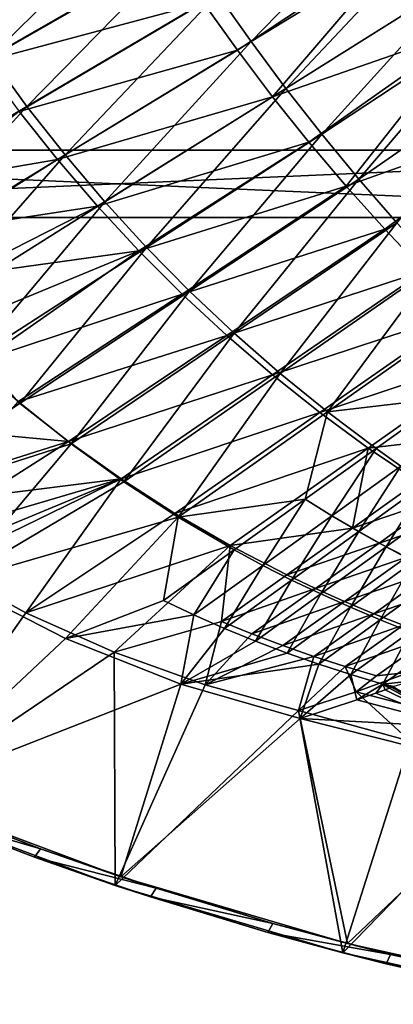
# Model space of a CAD drawing. Header units: metres. Extents: x 0 to 1651, y -1070 to 0.
# Tile 10 of 32: x 281 to 392, y -1053 to -760. Entities that reach past the tile are written whole.
import ezdxf

# ---------------------------------------------------------------- set-up
doc = ezdxf.new("R2010")
doc.units = ezdxf.units.M

msp = doc.modelspace()

# ---------------------------------------------------------------- linework, layer by layer
at = {"layer": 'None'}
for points in [[(349.881927, -766.351929, -305.675262), (339.888123, -752.109558, -305.695221), (396.246918, -718.725159, -406)], [(349.881927, -766.351929, -305.675262), (396.246918, -718.725159, -406), (404.908142, -732.795654, -406)], [(321.012238, -722.784729, -305.72345), (272.315948, -770.77063, -204.792999), (262.016602, -755.506592, -204.806808)], [(321.012238, -722.784729, -305.72345), (330.261536, -737.583496, -305.711212), (272.315948, -770.77063, -204.792999)], [(335.724365, -754.798645, -292.612457), (345.809509, -768.93927, -292.612457), (397.507843, -734.586914, -389.243561)], [(345.809509, -768.93927, -292.612457), (356.261078, -782.759216, -292.612457), (397.507843, -734.586914, -389.243561)], [(360.23291, -780.299438, -305.651245), (349.881927, -766.351929, -305.675262), (404.908142, -732.795654, -406)], [(397.507843, -734.586914, -389.243561), (356.261078, -782.759216, -292.612457), (415.461121, -762.23175, -388.762451)], [(404.908142, -732.795654, -406), (413.763672, -746.690247, -406), (360.23291, -780.299438, -305.651245)], [(330.261536, -737.583496, -305.711212), (283.15918, -785.63501, -204.774994), (272.315948, -770.77063, -204.792999)], [(283.15918, -785.63501, -204.774994), (330.261536, -737.583496, -305.711212), (339.888123, -752.109558, -305.695221)], [(326.017822, -740.351074, -292.612457), (259.665192, -757.194275, -195.074982), (269.977966, -772.363892, -195.074982)], [(335.724365, -754.798645, -292.612457), (326.017822, -740.351074, -292.612457), (269.977966, -772.363892, -195.074982)], [(413.763672, -746.690247, -406), (370.930908, -793.941162, -305.622925), (360.23291, -780.299438, -305.651245)], [(413.763672, -746.690247, -406), (422.483612, -759.920715, -406), (370.930908, -793.941162, -305.622925)], [(294.526367, -800.076843, -204.752625), (283.15918, -785.63501, -204.774994), (339.888123, -752.109558, -305.695221)], [(294.526367, -800.076843, -204.752625), (339.888123, -752.109558, -305.695221), (349.881927, -766.351929, -305.675262)], [(269.977966, -772.363892, -195.074982), (280.839294, -787.117981, -195.074982), (335.724365, -754.798645, -292.612457)], [(280.839294, -787.117981, -195.074982), (345.809509, -768.93927, -292.612457), (335.724365, -754.798645, -292.612457)], [(422.483612, -759.920715, -406), (381.965881, -807.26593, -305.590149), (370.930908, -793.941162, -305.622925)], [(381.965881, -807.26593, -305.590149), (422.483612, -759.920715, -406), (431.436432, -773.070007, -406)], [(356.261078, -782.759216, -292.612457), (367.066193, -796.245361, -292.612457), (415.461121, -762.23175, -388.762451)], [(415.461121, -762.23175, -388.762451), (367.066193, -796.245361, -292.612457), (378.211334, -809.385559, -292.612457)], [(434.321045, -789.294983, -388.114349), (415.461121, -762.23175, -388.762451), (378.211334, -809.385559, -292.612457)], [(306.397491, -814.073181, -204.725693), (294.526367, -800.076843, -204.752625), (349.881927, -766.351929, -305.675262)], [(306.397491, -814.073181, -204.725693), (349.881927, -766.351929, -305.675262), (360.23291, -780.299438, -305.651245)], [(280.839294, -787.117981, -195.074982), (292.229523, -801.430237, -195.074982), (345.809509, -768.93927, -292.612457)], [(292.229523, -801.430237, -195.074982), (356.261078, -782.759216, -292.612457), (345.809509, -768.93927, -292.612457)], [(272.315948, -770.77063, -204.792999), (283.15918, -785.63501, -204.774994), (226.424957, -819.149719, -103.852684)], [(393.327759, -820.262634, -305.552734), (381.965881, -807.26593, -305.590149), (431.436432, -773.070007, -406)], [(318.752625, -827.601074, -204.694046), (306.397491, -814.073181, -204.725693), (360.23291, -780.299438, -305.651245)], [(360.23291, -780.299438, -305.651245), (370.930908, -793.941162, -305.622925), (318.752625, -827.601074, -204.694046)], [(292.229523, -801.430237, -195.074982), (304.12738, -815.275574, -195.074982), (356.261078, -782.759216, -292.612457)], [(304.12738, -815.275574, -195.074982), (367.066193, -796.245361, -292.612457), (356.261078, -782.759216, -292.612457)], [(283.15918, -785.63501, -204.774994), (239.164581, -833.787292, -103.826981), (226.424957, -819.149719, -103.852684)], [(239.164581, -833.787292, -103.826981), (283.15918, -785.63501, -204.774994), (294.526367, -800.076843, -204.752625)], [(254.054077, -807.936523, -142.543701), (292.229523, -801.430237, -195.074982), (280.839294, -787.117981, -195.074982)], [(434.321045, -789.294983, -388.114349), (378.211334, -809.385559, -292.612457), (389.682281, -822.168335, -292.612457)], [(401.464233, -834.58313, -292.612457), (434.321045, -789.294983, -388.114349), (389.682281, -822.168335, -292.612457)], [(370.930908, -793.941162, -305.622925), (331.571777, -840.637573, -204.657486), (318.752625, -827.601074, -204.694046)], [(370.930908, -793.941162, -305.622925), (381.965881, -807.26593, -305.590149), (331.571777, -840.637573, -204.657486)], [(304.12738, -815.275574, -195.074982), (316.51004, -828.630127, -195.074982), (367.066193, -796.245361, -292.612457)], [(367.066193, -796.245361, -292.612457), (316.51004, -828.630127, -195.074982), (378.211334, -809.385559, -292.612457)], [(252.555298, -847.828186, -103.796143), (239.164581, -833.787292, -103.826981), (294.526367, -800.076843, -204.752625)], [(252.555298, -847.828186, -103.796143), (294.526367, -800.076843, -204.752625), (306.397491, -814.073181, -204.725693)], [(254.054077, -807.936523, -142.543701), (259.216187, -822.210388, -134.177963), (292.229523, -801.430237, -195.074982)], [(259.216187, -822.210388, -134.177963), (304.12738, -815.275574, -195.074982), (292.229523, -801.430237, -195.074982)], [(381.965881, -807.26593, -305.590149), (344.835022, -853.15979, -204.615845), (331.571777, -840.637573, -204.657486)], [(344.835022, -853.15979, -204.615845), (381.965881, -807.26593, -305.590149), (393.327759, -820.262634, -305.552734)], [(378.211334, -809.385559, -292.612457), (316.51004, -828.630127, -195.074982), (329.35321, -841.471313, -195.074982)], [(389.682281, -822.168335, -292.612457), (378.211334, -809.385559, -292.612457), (329.35321, -841.471313, -195.074982)], [(266.567352, -861.237793, -103.76001), (252.555298, -847.828186, -103.796143), (306.397491, -814.073181, -204.725693)], [(266.567352, -861.237793, -103.76001), (306.397491, -814.073181, -204.725693), (318.752625, -827.601074, -204.694046)], [(259.216187, -822.210388, -134.177963), (263.611359, -835.905945, -124.508598), (304.12738, -815.275574, -195.074982)], [(263.611359, -835.905945, -124.508598), (316.51004, -828.630127, -195.074982), (304.12738, -815.275574, -195.074982)], [(358.522186, -865.145752, -204.568878), (344.835022, -853.15979, -204.615845), (393.327759, -820.262634, -305.552734)], [(393.327759, -820.262634, -305.552734), (405.006531, -832.920959, -305.510468), (358.522186, -865.145752, -204.568878)], [(389.682281, -822.168335, -292.612457), (329.35321, -841.471313, -195.074982), (342.631134, -853.778076, -195.074982)], [(401.464233, -834.58313, -292.612457), (389.682281, -822.168335, -292.612457), (342.631134, -853.778076, -195.074982)], [(263.611359, -835.905945, -124.508598), (267.171539, -848.927307, -113.63858), (316.51004, -828.630127, -195.074982)], [(281.171082, -873.981567, -103.718391), (266.567352, -861.237793, -103.76001), (318.752625, -827.601074, -204.694046)], [(267.171539, -848.927307, -113.63858), (269.824982, -861.193176, -101.684715), (316.51004, -828.630127, -195.074982)], [(316.51004, -828.630127, -195.074982), (269.824982, -861.193176, -101.684715), (329.35321, -841.471313, -195.074982)], [(318.752625, -827.601074, -204.694046), (331.571777, -840.637573, -204.657486), (281.171082, -873.981567, -103.718391)], [(401.464233, -834.58313, -292.612457), (342.631134, -853.778076, -195.074982), (356.316833, -865.530884, -195.074982)], [(413.541809, -846.620239, -292.612457), (401.464233, -834.58313, -292.612457), (356.316833, -865.530884, -195.074982)], [(405.006531, -832.920959, -305.510468), (372.612183, -876.577881, -204.515976), (358.522186, -865.145752, -204.568878)], [(405.006531, -832.920959, -305.510468), (416.993134, -845.233215, -305.462921), (372.612183, -876.577881, -204.515976)], [(331.571777, -840.637573, -204.657486), (296.3367, -886.02478, -103.67112), (281.171082, -873.981567, -103.718391)], [(331.571777, -840.637573, -204.657486), (344.835022, -853.15979, -204.615845), (296.3367, -886.02478, -103.67112)], [(329.35321, -841.471313, -195.074982), (269.824982, -861.193176, -101.684715), (280.495087, -873.557129, -97.537491)], [(329.35321, -841.471313, -195.074982), (280.495087, -873.557129, -97.537491), (342.631134, -853.778076, -195.074982)], [(413.541809, -846.620239, -292.612457), (356.316833, -865.530884, -195.074982), (370.382111, -876.711914, -195.074982)], [(425.899109, -858.270813, -292.612457), (413.541809, -846.620239, -292.612457), (370.382111, -876.711914, -195.074982)], [(416.993134, -845.233215, -305.462921), (408.180786, -872.322693, -254.934967), (372.612183, -876.577881, -204.515976)], [(280.495087, -873.557129, -97.537491), (295.580017, -885.387817, -97.537491), (342.631134, -853.778076, -195.074982)], [(342.631134, -853.778076, -195.074982), (295.580017, -885.387817, -97.537491), (356.316833, -865.530884, -195.074982)], [(344.835022, -853.15979, -204.615845), (312.033752, -897.334045, -103.617935), (296.3367, -886.02478, -103.67112)], [(312.033752, -897.334045, -103.617935), (344.835022, -853.15979, -204.615845), (358.522186, -865.145752, -204.568878)], [(384.797821, -887.305115, -195.074982), (425.899109, -858.270813, -292.612457), (370.382111, -876.711914, -195.074982)], [(425.899109, -858.270813, -292.612457), (384.797821, -887.305115, -195.074982), (419.026825, -883.411499, -243.843719)], [(230.608215, -907.071106, -3), (266.567352, -861.237793, -103.76001), (281.171082, -873.981567, -103.718391)], [(356.316833, -865.530884, -195.074982), (295.580017, -885.387817, -97.537491), (311.169434, -896.478638, -97.537491)], [(370.382111, -876.711914, -195.074982), (356.316833, -865.530884, -195.074982), (311.169434, -896.478638, -97.537491)], [(328.228455, -907.880981, -103.558105), (312.033752, -897.334045, -103.617935), (358.522186, -865.145752, -204.568878)], [(358.522186, -865.145752, -204.568878), (372.612183, -876.577881, -204.515976), (328.228455, -907.880981, -103.558105)], [(372.612183, -876.577881, -204.515976), (408.180786, -872.322693, -254.934967), (387.08371, -887.440186, -204.456451)], [(408.180786, -872.322693, -254.934967), (394.455872, -892.652527, -204.423981), (387.08371, -887.440186, -204.456451)], [(296.3367, -886.02478, -103.67112), (230.608215, -907.071106, -3), (281.171082, -873.981567, -103.718391)], [(280.495087, -873.557129, -97.537491), (272.116272, -883.217407, -75.062843), (295.580017, -885.387817, -97.537491)], [(327.222443, -906.803589, -97.537491), (370.382111, -876.711914, -195.074982), (311.169434, -896.478638, -97.537491)], [(327.222443, -906.803589, -97.537491), (384.797821, -887.305115, -195.074982), (370.382111, -876.711914, -195.074982)], [(372.612183, -876.577881, -204.515976), (365.98587, -902.545471, -153.974792), (328.228455, -907.880981, -103.558105)], [(365.98587, -902.545471, -153.974792), (372.612183, -876.577881, -204.515976), (387.08371, -887.440186, -204.456451)], [(272.116272, -883.217407, -75.062843), (271.614105, -892.895874, -60.693802), (295.580017, -885.387817, -97.537491)], [(419.026825, -883.411499, -243.843719), (384.797821, -887.305115, -195.074982), (399.533875, -897.296143, -195.074982)], [(261.701202, -927.090942, -3), (230.608215, -907.071106, -3), (296.3367, -886.02478, -103.67112)], [(312.033752, -897.334045, -103.617935), (261.701202, -927.090942, -3), (296.3367, -886.02478, -103.67112)], [(295.580017, -885.387817, -97.537491), (271.614105, -892.895874, -60.693802), (269.93396, -901.65979, -45.835445)], [(295.580017, -885.387817, -97.537491), (269.93396, -901.65979, -45.835445), (311.169434, -896.478638, -97.537491)], [(327.222443, -906.803589, -97.537491), (343.696564, -916.339355, -97.537491), (384.797821, -887.305115, -195.074982)], [(343.696564, -916.339355, -97.537491), (380.040924, -911.180725, -146.306229), (384.797821, -887.305115, -195.074982)], [(373.917847, -907.439575, -153.940247), (365.98587, -902.545471, -153.974792), (387.08371, -887.440186, -204.456451)], [(387.08371, -887.440186, -204.456451), (394.455872, -892.652527, -204.423981), (373.917847, -907.439575, -153.940247)], [(384.797821, -887.305115, -195.074982), (380.040924, -911.180725, -146.306229), (399.533875, -897.296143, -195.074982)], [(394.455872, -892.652527, -204.423981), (381.944946, -912.155823, -153.903625), (373.917847, -907.439575, -153.940247)], [(381.944946, -912.155823, -153.903625), (394.455872, -892.652527, -204.423981), (401.915436, -897.71637, -204.389603)], [(262.916229, -916.467041, -15.326442), (257.580994, -922.554626), (311.169434, -896.478638, -97.537491)], [(257.580994, -922.554626), (282.868469, -936.306519), (311.169434, -896.478638, -97.537491)], [(311.169434, -896.478638, -97.537491), (267.039154, -909.511475, -30.657257), (262.916229, -916.467041, -15.326442)], [(269.93396, -901.65979, -45.835445), (267.039154, -909.511475, -30.657257), (311.169434, -896.478638, -97.537491)], [(311.169434, -896.478638, -97.537491), (282.868469, -936.306519), (327.222443, -906.803589, -97.537491)], [(261.701202, -927.090942, -3), (312.033752, -897.334045, -103.617935), (328.228455, -907.880981, -103.558105)], [(380.040924, -911.180725, -146.306229), (407.012451, -902.06189, -195.074982), (399.533875, -897.296143, -195.074982)], [(390.06311, -916.692505, -153.864929), (381.944946, -912.155823, -153.903625), (401.915436, -897.71637, -204.389603)], [(390.06311, -916.692505, -153.864929), (401.915436, -897.71637, -204.389603), (409.459229, -902.63031, -204.353271)], [(407.012451, -902.06189, -195.074982), (380.040924, -911.180725, -146.306229), (388.056824, -915.590454, -146.306229)], [(414.559509, -906.672546, -195.074982), (407.012451, -902.06189, -195.074982), (388.056824, -915.590454, -146.306229)], [(365.98587, -902.545471, -153.974792), (344.885864, -917.638977, -103.490746), (328.228455, -907.880981, -103.558105)], [(353.377197, -922.213806, -103.453979), (344.885864, -917.638977, -103.490746), (365.98587, -902.545471, -153.974792)], [(373.917847, -907.439575, -153.940247), (353.377197, -922.213806, -103.453979), (365.98587, -902.545471, -153.974792)], [(398.265381, -921.052063, -153.824524), (390.06311, -916.692505, -153.864929), (409.459229, -902.63031, -204.353271)], [(294.596497, -943.986816, -3), (261.701202, -927.090942, -3), (328.228455, -907.880981, -103.558105)], [(282.868469, -936.306519), (343.696564, -916.339355, -97.537491), (327.222443, -906.803589, -97.537491)], [(328.228455, -907.880981, -103.558105), (323.782501, -932.721436, -53.005005), (294.596497, -943.986816, -3)], [(344.885864, -917.638977, -103.490746), (323.782501, -932.721436, -53.005005), (328.228455, -907.880981, -103.558105)], [(361.97113, -926.581299, -103.415001), (353.377197, -922.213806, -103.453979), (373.917847, -907.439575, -153.940247)], [(381.944946, -912.155823, -153.903625), (361.97113, -926.581299, -103.415001), (373.917847, -907.439575, -153.940247)], [(388.056824, -915.590454, -146.306229), (396.145691, -919.818176, -146.306229), (414.559509, -906.672546, -195.074982)], [(380.040924, -911.180725, -146.306229), (343.696564, -916.339355, -97.537491), (360.547974, -925.065369, -97.537491)], [(388.056824, -915.590454, -146.306229), (380.040924, -911.180725, -146.306229), (360.547974, -925.065369, -97.537491)], [(361.97113, -926.581299, -103.415001), (381.944946, -912.155823, -153.903625), (370.66275, -930.739319, -103.37381)], [(370.66275, -930.739319, -103.37381), (381.944946, -912.155823, -153.903625), (390.06311, -916.692505, -153.864929)], [(282.868469, -936.306519), (309.144989, -948.084961), (343.696564, -916.339355, -97.537491)], [(309.144989, -948.084961), (341.054993, -938.950012, -48.768745), (343.696564, -916.339355, -97.537491)], [(343.696564, -916.339355, -97.537491), (341.054993, -938.950012, -48.768745), (360.547974, -925.065369, -97.537491)], [(360.547974, -925.065369, -97.537491), (369.101196, -929.119019, -97.537491), (388.056824, -915.590454, -146.306229)], [(369.101196, -929.119019, -97.537491), (396.145691, -919.818176, -146.306229), (388.056824, -915.590454, -146.306229)], [(379.443939, -934.691162, -103.33094), (370.66275, -930.739319, -103.37381), (390.06311, -916.692505, -153.864929)], [(379.443939, -934.691162, -103.33094), (390.06311, -916.692505, -153.864929), (398.265381, -921.052063, -153.824524)], [(332.83255, -936.976013, -52.965965), (323.782501, -932.721436, -53.005005), (344.885864, -917.638977, -103.490746)], [(353.377197, -922.213806, -103.453979), (332.83255, -936.976013, -52.965965), (344.885864, -917.638977, -103.490746)], [(369.101196, -929.119019, -97.537491), (377.731873, -932.963806, -97.537491), (396.145691, -919.818176, -146.306229)], [(377.731873, -932.963806, -97.537491), (404.302734, -923.862366, -146.306229), (396.145691, -919.818176, -146.306229)], [(243.187164, -992.736694), (282.868469, -936.306519), (257.580994, -922.554626)], [(341.992462, -940.993713, -52.924599), (332.83255, -936.976013, -52.965965), (353.377197, -922.213806, -103.453979)], [(361.97113, -926.581299, -103.415001), (341.992462, -940.993713, -52.924599), (353.377197, -922.213806, -103.453979)], [(388.305664, -938.4422, -103.287109), (379.443939, -934.691162, -103.33094), (398.265381, -921.052063, -153.824524)], [(388.305664, -938.4422, -103.287109), (398.265381, -921.052063, -153.824524), (406.543823, -925.238647, -153.782974)], [(341.054993, -938.950012, -48.768745), (369.101196, -929.119019, -97.537491), (360.547974, -925.065369, -97.537491)], [(386.434296, -936.5979, -97.537491), (404.302734, -923.862366, -146.306229), (377.731873, -932.963806, -97.537491)], [(412.523041, -927.72168, -146.306229), (404.302734, -923.862366, -146.306229), (386.434296, -936.5979, -97.537491)], [(397.23877, -941.997742, -103.243042), (388.305664, -938.4422, -103.287109), (406.543823, -925.238647, -153.782974)], [(245.191788, -990.318604, -3), (261.701202, -927.090942, -3), (294.596497, -943.986816, -3)], [(341.992462, -940.993713, -52.924599), (361.97113, -926.581299, -103.415001), (351.256409, -944.771912, -52.880909)], [(351.256409, -944.771912, -52.880909), (361.97113, -926.581299, -103.415001), (370.66275, -930.739319, -103.37381)], [(395.202728, -940.019653, -97.537491), (412.523041, -927.72168, -146.306229), (386.434296, -936.5979, -97.537491)], [(341.054993, -938.950012, -48.768745), (350.145569, -942.647644, -48.768745), (369.101196, -929.119019, -97.537491)], [(350.145569, -942.647644, -48.768745), (377.731873, -932.963806, -97.537491), (369.101196, -929.119019, -97.537491)], [(351.256409, -944.771912, -52.880909), (370.66275, -930.739319, -103.37381), (360.615509, -948.31488, -52.835575)], [(360.615509, -948.31488, -52.835575), (370.66275, -930.739319, -103.37381), (379.443939, -934.691162, -103.33094)], [(323.782501, -932.721436, -53.005005), (332.83255, -936.976013, -52.965965), (294.596497, -943.986816, -3)], [(359.318054, -946.109436, -48.768745), (377.731873, -932.963806, -97.537491), (350.145569, -942.647644, -48.768745)], [(386.434296, -936.5979, -97.537491), (377.731873, -932.963806, -97.537491), (359.318054, -946.109436, -48.768745)], [(370.059814, -951.629333, -52.789501), (360.615509, -948.31488, -52.835575), (379.443939, -934.691162, -103.33094)], [(370.059814, -951.629333, -52.789501), (379.443939, -934.691162, -103.33094), (388.305664, -938.4422, -103.287109)], [(309.144989, -948.084961), (282.868469, -936.306519), (243.187164, -992.736694)], [(294.596497, -943.986816, -3), (332.83255, -936.976013, -52.965965), (328.980316, -957.600159, -3)], [(332.83255, -936.976013, -52.965965), (341.992462, -940.993713, -52.924599), (328.980316, -957.600159, -3)], [(368.565887, -949.333374, -48.768745), (386.434296, -936.5979, -97.537491), (359.318054, -946.109436, -48.768745)], [(395.202728, -940.019653, -97.537491), (386.434296, -936.5979, -97.537491), (368.565887, -949.333374, -48.768745)], [(309.144989, -948.084961), (336.247925, -957.815491), (341.054993, -938.950012, -48.768745)], [(336.247925, -957.815491), (350.145569, -942.647644, -48.768745), (341.054993, -938.950012, -48.768745)], [(377.882385, -952.317627, -48.768745), (395.202728, -940.019653, -97.537491), (368.565887, -949.333374, -48.768745)], [(379.579437, -954.721985, -52.743587), (370.059814, -951.629333, -52.789501), (388.305664, -938.4422, -103.287109)], [(395.202728, -940.019653, -97.537491), (377.882385, -952.317627, -48.768745), (404.031342, -943.227722, -97.537491)], [(379.579437, -954.721985, -52.743587), (388.305664, -938.4422, -103.287109), (397.23877, -941.997742, -103.243042)], [(328.980316, -957.600159, -3), (341.992462, -940.993713, -52.924599), (351.256409, -944.771912, -52.880909)], [(336.247925, -957.815491), (359.318054, -946.109436, -48.768745), (350.145569, -942.647644, -48.768745)], [(404.031342, -943.227722, -97.537491), (377.882385, -952.317627, -48.768745), (387.260895, -955.060547, -48.768745)], [(389.165192, -957.5979, -52.69857), (379.579437, -954.721985, -52.743587), (397.23877, -941.997742, -103.243042)], [(404.031342, -943.227722, -97.537491), (387.260895, -955.060547, -48.768745), (397.117645, -954.047668, -60)], [(397.23877, -941.997742, -103.243042), (406.235321, -945.362, -103.199318), (389.165192, -957.5979, -52.69857)], [(328.980316, -957.600159, -3), (245.191788, -990.318604, -3), (294.596497, -943.986816, -3)], [(328.980316, -957.600159, -3), (351.256409, -944.771912, -52.880909), (360.615509, -948.31488, -52.835575)], [(368.565887, -949.333374, -48.768745), (359.318054, -946.109436, -48.768745), (336.247925, -957.815491)], [(406.235321, -945.362, -103.199318), (398.048615, -956.576477, -63), (389.165192, -957.5979, -52.69857)], [(309.431366, -1017.46228), (309.144989, -948.084961), (243.187164, -992.736694)], [(336.247925, -957.815491), (309.144989, -948.084961), (309.431366, -1017.46228)], [(328.980316, -957.600159, -3), (360.615509, -948.31488, -52.835575), (370.059814, -951.629333, -52.789501)], [(364.009674, -965.438721), (368.565887, -949.333374, -48.768745), (336.247925, -957.815491)], [(377.882385, -952.317627, -48.768745), (368.565887, -949.333374, -48.768745), (364.009674, -965.438721)], [(364.525482, -967.804016, -3), (328.980316, -957.600159, -3), (370.059814, -951.629333, -52.789501)], [(381.185822, -959.818604, -29.670803), (377.882385, -952.317627, -48.768745), (364.009674, -965.438721)], [(364.525482, -967.804016, -3), (370.059814, -951.629333, -52.789501), (379.579437, -954.721985, -52.743587)], [(387.260895, -955.060547, -48.768745), (377.882385, -952.317627, -48.768745), (381.185822, -959.818604, -29.670803)], [(381.391144, -962.251953, -32.30518), (364.525482, -967.804016, -3), (379.579437, -954.721985, -52.743587)], [(381.391144, -962.251953, -32.30518), (379.579437, -954.721985, -52.743587), (389.165192, -957.5979, -52.69857)], [(412.395813, -967.988159, -29.680204), (397.117645, -954.047668, -60), (381.185822, -959.818604, -29.670803)], [(397.117645, -954.047668, -60), (387.260895, -955.060547, -48.768745), (381.185822, -959.818604, -29.670803)], [(311.139709, -1014.869812, -3), (245.191788, -990.318604, -3), (328.980316, -957.600159, -3)], [(364.009674, -965.438721), (336.247925, -957.815491), (309.431366, -1017.46228)], [(364.525482, -967.804016, -3), (311.139709, -1014.869812, -3), (328.980316, -957.600159, -3)], [(387.013184, -960.265991, -42.747089), (381.391144, -962.251953, -32.30518), (389.165192, -957.5979, -52.69857)], [(389.165192, -957.5979, -52.69857), (389.771027, -959.267273, -47.995274), (387.013184, -960.265991, -42.747089)], [(398.048615, -956.576477, -63), (392.438934, -958.247742, -53.267597), (389.165192, -957.5979, -52.69857)], [(392.438934, -958.247742, -53.267597), (392.31897, -958.325134, -52.933868), (389.165192, -957.5979, -52.69857)], [(392.31897, -958.325134, -52.933868), (392.152466, -958.389038, -52.603127), (389.165192, -957.5979, -52.69857)], [(389.165192, -957.5979, -52.69857), (392.152466, -958.389038, -52.603127), (391.815094, -958.515198, -51.943523)], [(391.815094, -958.515198, -51.943523), (391.136414, -958.766296, -50.626148), (389.165192, -957.5979, -52.69857)], [(391.136414, -958.766296, -50.626148), (389.771027, -959.267273, -47.995274), (389.165192, -957.5979, -52.69857)], [(364.009674, -965.438721), (397.293518, -974.521057), (381.185822, -959.818604, -29.670803)], [(397.293518, -974.521057), (412.395813, -967.988159, -29.680204), (381.185822, -959.818604, -29.670803)], [(412.331238, -970.394836, -32.128231), (381.391144, -962.251953, -32.30518), (387.013184, -960.265991, -42.747089)], [(387.013184, -960.265991, -42.747089), (389.771027, -959.267273, -47.995274), (412.331238, -970.394836, -32.128231)], [(389.771027, -959.267273, -47.995274), (391.136414, -958.766296, -50.626148), (412.331238, -970.394836, -32.128231)], [(412.331238, -970.394836, -32.128231), (391.136414, -958.766296, -50.626148), (391.815094, -958.515198, -51.943523)], [(391.815094, -958.515198, -51.943523), (392.152466, -958.389038, -52.603127), (412.331238, -970.394836, -32.128231)], [(392.152466, -958.389038, -52.603127), (392.31897, -958.325134, -52.933868), (412.331238, -970.394836, -32.128231)], [(364.525482, -967.804016, -3), (381.391144, -962.251953, -32.30518), (412.331238, -970.394836, -32.128231)], [(309.431366, -1017.46228), (377.230896, -1037.534058), (364.009674, -965.438721)], [(377.230896, -1037.534058), (397.293518, -974.521057), (364.009674, -965.438721)], [(378.629059, -1034.796753, -3), (311.139709, -1014.869812, -3), (364.525482, -967.804016, -3)], [(431.387909, -984.699097, -3), (378.629059, -1034.796753, -3), (364.525482, -967.804016, -3)], [(431.387909, -984.699097, -3), (364.525482, -967.804016, -3), (412.331238, -970.394836, -32.128231)], [(397.293518, -974.521057), (377.230896, -1037.534058), (430.885193, -982.388855)], [(377.230896, -1037.534058), (446.259216, -1052.855103), (430.885193, -982.388855)], [(447.335968, -1050.003662, -3), (378.629059, -1034.796753, -3), (431.387909, -984.699097, -3)], [(311.139709, -1014.869812, -3), (287.245575, -1006.573364, -45), (245.191788, -990.318604, -3)], [(287.245575, -1006.573364, -45), (253.340088, -993.636597, -45), (245.191788, -990.318604, -3)], [(309.431366, -1017.46228), (243.187164, -992.736694), (285.428986, -1009.106506, -45)], [(285.428986, -1009.106506, -45), (243.187164, -992.736694), (251.371643, -996.078003, -45)], [(253.340088, -993.636597, -45), (287.245575, -1006.573364, -45), (251.371643, -996.078003, -45)], [(287.245575, -1006.573364, -45), (285.428986, -1009.106506, -45), (251.371643, -996.078003, -45)], [(287.245575, -1006.573364, -45), (321.591461, -1018.290894, -45), (285.428986, -1009.106506, -45)], [(311.139709, -1014.869812, -3), (321.591461, -1018.290894, -45), (287.245575, -1006.573364, -45)], [(319.930725, -1020.90802, -45), (309.431366, -1017.46228), (285.428986, -1009.106506, -45)], [(321.591461, -1018.290894, -45), (319.930725, -1020.90802, -45), (285.428986, -1009.106506, -45)], [(378.629059, -1034.796753, -3), (356.333954, -1028.774292, -45), (311.139709, -1014.869812, -3)], [(356.333954, -1028.774292, -45), (321.591461, -1018.290894, -45), (311.139709, -1014.869812, -3)], [(377.230896, -1037.534058), (309.431366, -1017.46228), (354.832642, -1031.467407, -45)], [(309.431366, -1017.46228), (319.930725, -1020.90802, -45), (354.832642, -1031.467407, -45)], [(321.591461, -1018.290894, -45), (356.333954, -1028.774292, -45), (319.930725, -1020.90802, -45)], [(356.333954, -1028.774292, -45), (354.832642, -1031.467407, -45), (319.930725, -1020.90802, -45)], [(356.333954, -1028.774292, -45), (391.428711, -1038.01001, -45), (354.832642, -1031.467407, -45)], [(377.230896, -1037.534058), (354.832642, -1031.467407, -45), (390.090057, -1040.771118, -45)], [(391.428711, -1038.01001, -45), (390.090057, -1040.771118, -45), (354.832642, -1031.467407, -45)], [(378.629059, -1034.796753, -3), (391.428711, -1038.01001, -45), (356.333954, -1028.774292, -45)], [(447.335968, -1050.003662, -3), (426.830963, -1045.98645, -45), (378.629059, -1034.796753, -3)], [(426.830963, -1045.98645, -45), (391.428711, -1038.01001, -45), (378.629059, -1034.796753, -3)], [(446.259216, -1052.855103), (377.230896, -1037.534058), (425.657776, -1048.807251, -45)], [(425.657776, -1048.807251, -45), (377.230896, -1037.534058), (390.090057, -1040.771118, -45)], [(391.428711, -1038.01001, -45), (426.830963, -1045.98645, -45), (390.090057, -1040.771118, -45)], [(426.830963, -1045.98645, -45), (425.657776, -1048.807251, -45), (390.090057, -1040.771118, -45)]]:
    msp.add_3dface(points, dxfattribs=at)
at = {"layer": 'None0'}
for points in [[(80.000198, -798.689636, -410), (80.000198, -818.689636, -410), (540.000183, -818.689636, -410)], [(80.000198, -798.689636, -410), (540.000183, -818.689636, -410), (540.000183, -798.689636, -410)], [(540.000183, -798.689636, -410), (540.000183, -798.689636, -430), (80.000198, -798.689636, -410)], [(540.000183, -798.689636, -430), (80.000198, -798.689636, -430), (80.000198, -798.689636, -410)], [(540.000183, -818.689636, -430), (80.000198, -818.689636, -430), (540.000183, -798.689636, -430)], [(80.000198, -818.689636, -430), (80.000198, -798.689636, -430), (540.000183, -798.689636, -430)], [(80.000198, -818.689636, -430), (540.000183, -818.689636, -430), (80.000198, -818.689636, -410)], [(540.000183, -818.689636, -430), (540.000183, -818.689636, -410), (80.000198, -818.689636, -410)]]:
    msp.add_3dface(points, dxfattribs=at)

doc.saveas('drawing.dxf')
